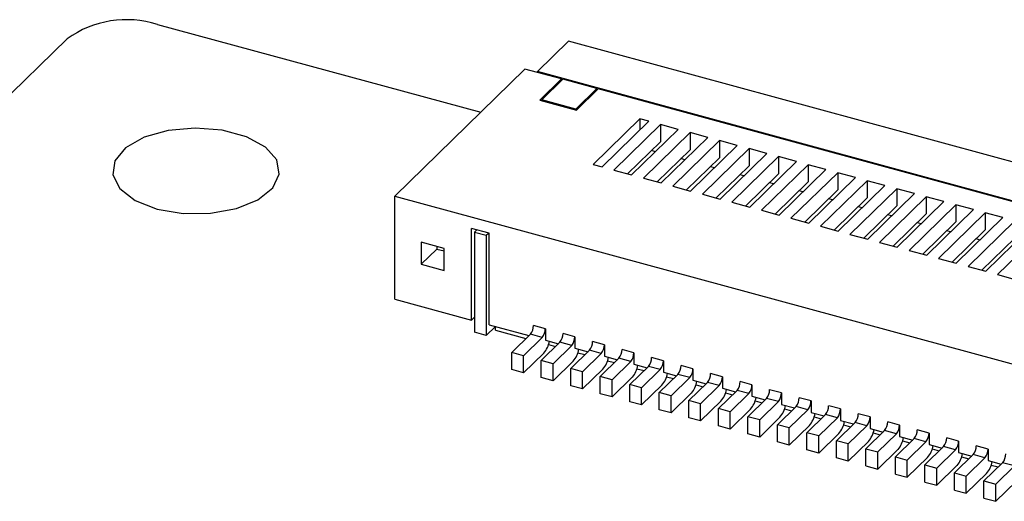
# Model space of a CAD drawing. Header units: millimetres. Extents: x 1628 to 1852, y 2209 to 2446.
# Tile 17 of 34: x 1793 to 1808, y 2276 to 2283. Entities that reach past the tile are written whole.
import ezdxf

# ---------------------------------------------------------------- set-up
doc = ezdxf.new("R2010")
doc.units = ezdxf.units.MM

msp = doc.modelspace()

# ---------------------------------------------------------------- linework, layer by layer
at = {"color": 7, "linetype": 'Continuous', "lineweight": 25}
for p, q in [((1795.47, 2282.95), (1800.313, 2281.634)), ((1792.952, 2281.596), (1794.119, 2282.735)), ((1801.63, 2282.698), (1801.162, 2282.242)), ((1815.781, 2278.852), (1801.63, 2282.698)), ((1800.976, 2282.281), (1799.026, 2280.378)), ((1801.524, 2282.132), (1800.976, 2282.281)), ((1815.313, 2278.396), (1801.162, 2282.242)), ((1801.162, 2282.23), (1801.162, 2282.242)), ((1801.524, 2282.132), (1801.201, 2281.816)), ((1801.228, 2281.82), (1801.542, 2282.127)), ((1801.524, 2282.11), (1801.524, 2282.132)), ((1802.054, 2281.988), (1801.542, 2282.127)), ((1802.054, 2281.988), (1801.74, 2281.681)), ((1801.748, 2281.667), (1802.072, 2281.983)), ((1802.054, 2281.966), (1802.054, 2281.988)), ((1814.385, 2278.636), (1802.072, 2281.983)), ((1801.74, 2281.681), (1801.228, 2281.82)), ((1801.228, 2281.82), (1801.228, 2281.808)), ((1801.201, 2281.816), (1801.748, 2281.667)), ((1801.74, 2281.681), (1801.74, 2281.669)), ((1802.699, 2281.534), (1801.999, 2280.851)), ((1802.832, 2281.498), (1802.699, 2281.534)), ((1802.699, 2281.534), (1802.699, 2281.369)), ((1802.132, 2280.815), (1802.832, 2281.498)), ((1802.308, 2280.767), (1803.008, 2281.45)), ((1802.574, 2280.695), (1803.274, 2281.378)), ((1803.274, 2281.378), (1803.008, 2281.45)), ((1803.008, 2281.45), (1803.008, 2281.193)), ((1802.751, 2280.647), (1803.451, 2281.33)), ((1803.016, 2280.575), (1803.716, 2281.258)), ((1803.716, 2281.258), (1803.451, 2281.33)), ((1803.451, 2281.33), (1803.451, 2281.073)), ((1803.008, 2281.193), (1802.515, 2280.711)), ((1803.193, 2280.527), (1803.893, 2281.21)), ((1803.458, 2280.454), (1804.158, 2281.138)), ((1803.635, 2280.406), (1804.335, 2281.09)), ((1804.158, 2281.138), (1803.893, 2281.21)), ((1803.893, 2281.21), (1803.893, 2280.953)), ((1804.6, 2281.018), (1804.335, 2281.09)), ((1804.335, 2281.09), (1804.335, 2280.833)), ((1802.93, 2281.043), (1802.871, 2281.059)), ((1803.451, 2281.073), (1802.957, 2280.591)), ((1803.373, 2280.923), (1803.313, 2280.939)), ((1803.893, 2280.953), (1803.399, 2280.471)), ((1803.9, 2280.334), (1804.6, 2281.018)), ((1804.077, 2280.286), (1804.777, 2280.969)), ((1805.043, 2280.897), (1804.777, 2280.969)), ((1804.777, 2280.969), (1804.777, 2280.712)), ((1801.999, 2280.851), (1802.132, 2280.815)), ((1803.815, 2280.803), (1803.756, 2280.819)), ((1804.335, 2280.833), (1803.841, 2280.35)), ((1804.343, 2280.214), (1805.043, 2280.897)), ((1804.519, 2280.166), (1805.22, 2280.849)), ((1805.485, 2280.777), (1805.22, 2280.849)), ((1805.22, 2280.849), (1805.22, 2280.592)), ((1802.308, 2280.767), (1802.574, 2280.695)), ((1802.751, 2280.647), (1803.016, 2280.575)), ((1804.257, 2280.682), (1804.198, 2280.698)), ((1804.777, 2280.712), (1804.283, 2280.23)), ((1804.785, 2280.094), (1805.485, 2280.777)), ((1804.962, 2280.046), (1805.662, 2280.729)), ((1805.227, 2279.974), (1805.927, 2280.657)), ((1805.927, 2280.657), (1805.662, 2280.729)), ((1805.662, 2280.729), (1805.662, 2280.472)), ((1803.193, 2280.527), (1803.458, 2280.454)), ((1804.699, 2280.562), (1804.64, 2280.578)), ((1805.22, 2280.592), (1804.726, 2280.11)), ((1805.404, 2279.926), (1806.104, 2280.609)), ((1805.669, 2279.854), (1806.369, 2280.537)), ((1806.369, 2280.537), (1806.104, 2280.609)), ((1806.104, 2280.609), (1806.104, 2280.352)), ((1799.026, 2280.378), (1813.531, 2276.436)), ((1799.026, 2278.835), (1799.026, 2280.378)), ((1803.635, 2280.406), (1803.9, 2280.334)), ((1805.141, 2280.442), (1805.082, 2280.458)), ((1805.662, 2280.472), (1805.168, 2279.99)), ((1806.104, 2280.352), (1805.61, 2279.87)), ((1805.846, 2279.805), (1806.546, 2280.489)), ((1806.111, 2279.733), (1806.811, 2280.417)), ((1806.288, 2279.685), (1806.988, 2280.369)), ((1806.811, 2280.417), (1806.546, 2280.489)), ((1806.546, 2280.489), (1806.546, 2280.232)), ((1807.254, 2280.296), (1806.988, 2280.369)), ((1806.988, 2280.369), (1806.988, 2280.111)), ((1804.077, 2280.286), (1804.343, 2280.214)), ((1805.584, 2280.322), (1805.524, 2280.338)), ((1806.026, 2280.202), (1805.967, 2280.218)), ((1806.546, 2280.232), (1806.052, 2279.749)), ((1806.554, 2279.613), (1807.254, 2280.296)), ((1806.731, 2279.565), (1807.431, 2280.248)), ((1807.696, 2280.176), (1807.431, 2280.248)), ((1807.431, 2280.248), (1807.431, 2279.991)), ((1804.519, 2280.166), (1804.785, 2280.094)), ((1806.468, 2280.081), (1806.409, 2280.098)), ((1806.988, 2280.111), (1806.494, 2279.629)), ((1806.996, 2279.493), (1807.696, 2280.176)), ((1807.173, 2279.445), (1807.873, 2280.128)), ((1807.438, 2279.373), (1808.138, 2280.056)), ((1808.138, 2280.056), (1807.873, 2280.128)), ((1807.873, 2280.128), (1807.873, 2279.871)), ((1804.962, 2280.046), (1805.227, 2279.974)), ((1805.404, 2279.926), (1805.669, 2279.854)), ((1806.91, 2279.961), (1806.851, 2279.977)), ((1807.431, 2279.991), (1806.937, 2279.509)), ((1807.615, 2279.325), (1808.315, 2280.008)), ((1807.88, 2279.253), (1808.58, 2279.936)), ((1800.442, 2279.822), (1800.176, 2279.894)), ((1800.176, 2278.522), (1800.176, 2279.894)), ((1800.22, 2279.839), (1800.255, 2279.873)), ((1800.22, 2279.839), (1800.397, 2279.791)), ((1800.22, 2279.839), (1800.22, 2278.339)), ((1800.397, 2279.791), (1800.432, 2279.824)), ((1800.397, 2279.791), (1800.397, 2278.291)), ((1800.442, 2278.45), (1800.442, 2279.822)), ((1805.846, 2279.805), (1806.111, 2279.733)), ((1807.352, 2279.841), (1807.293, 2279.857)), ((1807.873, 2279.871), (1807.379, 2279.389)), ((1808.057, 2279.205), (1808.757, 2279.888)), ((1799.424, 2279.689), (1799.424, 2279.358)), ((1799.765, 2279.596), (1799.424, 2279.689)), ((1799.658, 2279.625), (1799.658, 2279.586)), ((1806.288, 2279.685), (1806.554, 2279.613)), ((1807.795, 2279.721), (1807.735, 2279.737)), ((1808.315, 2279.751), (1807.821, 2279.269)), ((1799.424, 2279.358), (1799.658, 2279.586)), ((1799.658, 2279.586), (1799.765, 2279.557)), ((1799.765, 2279.266), (1799.765, 2279.596)), ((1806.731, 2279.565), (1806.996, 2279.493)), ((1799.424, 2279.358), (1799.765, 2279.266)), ((1807.173, 2279.445), (1807.438, 2279.373)), ((1807.615, 2279.325), (1807.88, 2279.253)), ((1808.057, 2279.205), (1808.322, 2279.132)), ((1799.026, 2278.835), (1800.176, 2278.522)), ((1800.176, 2278.522), (1800.22, 2278.566)), ((1800.442, 2278.45), (1801.036, 2278.289)), ((1801.282, 2278.393), (1801.105, 2278.441)), ((1800.397, 2278.291), (1800.22, 2278.339)), ((1800.397, 2278.291), (1800.535, 2278.425)), ((1800.535, 2278.37), (1800.535, 2278.425)), ((1800.535, 2278.37), (1800.992, 2278.246)), ((1800.778, 2278.037), (1801.058, 2278.31)), ((1801.235, 2278.262), (1801.058, 2278.31)), ((1801.282, 2278.393), (1801.282, 2278.222)), ((1801.724, 2278.273), (1801.547, 2278.321)), ((1800.955, 2277.989), (1801.235, 2278.262)), ((1801.22, 2277.917), (1801.5, 2278.19)), ((1801.282, 2278.222), (1801.478, 2278.168)), ((1801.328, 2278.154), (1801.434, 2278.126)), ((1801.397, 2277.869), (1801.677, 2278.142)), ((1801.677, 2278.142), (1801.5, 2278.19)), ((1801.724, 2278.273), (1801.724, 2278.102)), ((1802.166, 2278.153), (1801.989, 2278.201)), ((1802.166, 2278.153), (1802.166, 2277.982)), ((1800.778, 2277.78), (1800.778, 2278.037)), ((1800.955, 2277.989), (1800.778, 2278.037)), ((1800.955, 2277.732), (1801.258, 2278.028)), ((1800.955, 2277.732), (1800.955, 2277.989)), ((1801.663, 2277.797), (1801.943, 2278.07)), ((1801.724, 2278.102), (1801.921, 2278.048)), ((1801.771, 2278.034), (1801.876, 2278.005)), ((1801.839, 2277.748), (1802.119, 2278.022)), ((1802.119, 2278.022), (1801.943, 2278.07)), ((1802.608, 2278.033), (1802.431, 2278.081)), ((1802.608, 2278.033), (1802.608, 2277.861)), ((1801.22, 2277.66), (1801.22, 2277.917)), ((1801.397, 2277.869), (1801.22, 2277.917)), ((1801.397, 2277.611), (1801.701, 2277.908)), ((1801.397, 2277.611), (1801.397, 2277.869)), ((1802.105, 2277.676), (1802.385, 2277.95)), ((1802.166, 2277.982), (1802.363, 2277.928)), ((1802.213, 2277.914), (1802.319, 2277.885)), ((1802.282, 2277.628), (1802.562, 2277.902)), ((1802.562, 2277.902), (1802.385, 2277.95)), ((1802.608, 2277.861), (1802.805, 2277.808)), ((1803.051, 2277.913), (1802.874, 2277.961)), ((1803.051, 2277.913), (1803.051, 2277.741)), ((1803.493, 2277.792), (1803.316, 2277.841)), ((1800.955, 2277.732), (1800.778, 2277.78)), ((1801.839, 2277.748), (1801.663, 2277.797)), ((1801.663, 2277.539), (1801.663, 2277.797)), ((1801.839, 2277.491), (1802.143, 2277.787)), ((1801.839, 2277.491), (1801.839, 2277.748)), ((1802.547, 2277.556), (1802.827, 2277.829)), ((1802.655, 2277.794), (1802.761, 2277.765)), ((1802.724, 2277.508), (1803.004, 2277.781)), ((1803.004, 2277.781), (1802.827, 2277.829)), ((1802.989, 2277.436), (1803.269, 2277.709)), ((1803.051, 2277.741), (1803.247, 2277.688)), ((1803.446, 2277.661), (1803.269, 2277.709)), ((1803.493, 2277.792), (1803.493, 2277.621)), ((1803.935, 2277.672), (1803.758, 2277.72)), ((1801.397, 2277.611), (1801.22, 2277.66)), ((1802.282, 2277.628), (1802.105, 2277.676)), ((1802.105, 2277.419), (1802.105, 2277.676)), ((1802.282, 2277.371), (1802.585, 2277.667)), ((1802.282, 2277.371), (1802.282, 2277.628)), ((1802.547, 2277.299), (1802.547, 2277.556)), ((1802.724, 2277.508), (1802.547, 2277.556)), ((1802.724, 2277.251), (1803.027, 2277.547)), ((1803.097, 2277.674), (1803.203, 2277.645)), ((1803.166, 2277.388), (1803.446, 2277.661)), ((1803.431, 2277.316), (1803.711, 2277.589)), ((1803.493, 2277.621), (1803.689, 2277.568)), ((1803.539, 2277.553), (1803.645, 2277.525)), ((1803.888, 2277.541), (1803.711, 2277.589)), ((1803.935, 2277.672), (1803.935, 2277.501)), ((1804.377, 2277.552), (1804.2, 2277.6)), ((1804.377, 2277.552), (1804.377, 2277.381)), ((1801.839, 2277.491), (1801.663, 2277.539)), ((1802.282, 2277.371), (1802.105, 2277.419)), ((1802.724, 2277.251), (1802.724, 2277.508)), ((1802.989, 2277.179), (1802.989, 2277.436)), ((1803.166, 2277.388), (1802.989, 2277.436)), ((1803.166, 2277.131), (1803.469, 2277.427)), ((1803.608, 2277.268), (1803.888, 2277.541)), ((1803.874, 2277.196), (1804.154, 2277.469)), ((1803.935, 2277.501), (1804.132, 2277.447)), ((1803.982, 2277.433), (1804.088, 2277.404)), ((1804.05, 2277.148), (1804.33, 2277.421)), ((1804.33, 2277.421), (1804.154, 2277.469)), ((1804.819, 2277.432), (1804.642, 2277.48)), ((1804.819, 2277.432), (1804.819, 2277.26)), ((1802.724, 2277.251), (1802.547, 2277.299)), ((1803.166, 2277.131), (1803.166, 2277.388)), ((1803.431, 2277.059), (1803.431, 2277.316)), ((1803.608, 2277.268), (1803.431, 2277.316)), ((1803.608, 2277.011), (1803.912, 2277.307)), ((1803.608, 2277.011), (1803.608, 2277.268)), ((1804.316, 2277.075), (1804.596, 2277.349)), ((1804.377, 2277.381), (1804.574, 2277.327)), ((1804.424, 2277.313), (1804.53, 2277.284)), ((1804.493, 2277.027), (1804.773, 2277.301)), ((1804.773, 2277.301), (1804.596, 2277.349)), ((1804.819, 2277.26), (1805.016, 2277.207)), ((1805.262, 2277.312), (1805.085, 2277.36)), ((1805.262, 2277.312), (1805.262, 2277.14)), ((1803.166, 2277.131), (1802.989, 2277.179)), ((1803.874, 2276.938), (1803.874, 2277.196)), ((1804.05, 2277.148), (1803.874, 2277.196)), ((1804.05, 2276.89), (1804.354, 2277.186)), ((1804.05, 2276.89), (1804.05, 2277.148)), ((1804.758, 2276.955), (1805.038, 2277.229)), ((1804.866, 2277.193), (1804.972, 2277.164)), ((1804.935, 2276.907), (1805.215, 2277.18)), ((1805.215, 2277.18), (1805.038, 2277.229)), ((1805.2, 2276.835), (1805.48, 2277.108)), ((1805.262, 2277.14), (1805.458, 2277.087)), ((1805.657, 2277.06), (1805.48, 2277.108)), ((1805.704, 2277.192), (1805.527, 2277.24)), ((1805.704, 2277.192), (1805.704, 2277.02)), ((1806.146, 2277.071), (1805.969, 2277.119)), ((1803.608, 2277.011), (1803.431, 2277.059)), ((1804.493, 2277.027), (1804.316, 2277.075)), ((1804.316, 2276.818), (1804.316, 2277.075)), ((1804.493, 2276.77), (1804.796, 2277.066)), ((1804.493, 2276.77), (1804.493, 2277.027)), ((1804.935, 2276.907), (1804.758, 2276.955)), ((1804.758, 2276.698), (1804.758, 2276.955)), ((1805.308, 2277.073), (1805.414, 2277.044)), ((1805.377, 2276.787), (1805.657, 2277.06)), ((1805.642, 2276.715), (1805.922, 2276.988)), ((1805.704, 2277.02), (1805.9, 2276.967)), ((1805.751, 2276.952), (1805.856, 2276.924)), ((1806.099, 2276.94), (1805.922, 2276.988)), ((1806.146, 2277.071), (1806.146, 2276.9)), ((1806.588, 2276.951), (1806.411, 2276.999)), ((1804.05, 2276.89), (1803.874, 2276.938)), ((1804.493, 2276.77), (1804.316, 2276.818)), ((1804.935, 2276.65), (1805.238, 2276.946)), ((1804.935, 2276.65), (1804.935, 2276.907)), ((1805.2, 2276.578), (1805.2, 2276.835)), ((1805.377, 2276.787), (1805.2, 2276.835)), ((1805.377, 2276.53), (1805.68, 2276.826)), ((1805.819, 2276.667), (1806.099, 2276.94)), ((1806.085, 2276.595), (1806.365, 2276.868)), ((1806.146, 2276.9), (1806.343, 2276.846)), ((1806.193, 2276.832), (1806.299, 2276.803)), ((1806.262, 2276.547), (1806.542, 2276.82)), ((1806.542, 2276.82), (1806.365, 2276.868)), ((1806.588, 2276.951), (1806.588, 2276.78)), ((1807.03, 2276.831), (1806.854, 2276.879)), ((1807.03, 2276.831), (1807.03, 2276.66)), ((1804.935, 2276.65), (1804.758, 2276.698)), ((1805.377, 2276.53), (1805.377, 2276.787)), ((1805.642, 2276.458), (1805.642, 2276.715)), ((1805.819, 2276.667), (1805.642, 2276.715)), ((1805.819, 2276.41), (1806.123, 2276.706)), ((1805.819, 2276.41), (1805.819, 2276.667)), ((1806.527, 2276.474), (1806.807, 2276.748)), ((1806.588, 2276.78), (1806.785, 2276.726)), ((1806.635, 2276.712), (1806.741, 2276.683)), ((1806.704, 2276.426), (1806.984, 2276.7)), ((1806.984, 2276.7), (1806.807, 2276.748)), ((1807.03, 2276.66), (1807.227, 2276.606)), ((1807.473, 2276.711), (1807.296, 2276.759)), ((1807.473, 2276.711), (1807.473, 2276.539)), ((1805.377, 2276.53), (1805.2, 2276.578)), ((1806.085, 2276.338), (1806.085, 2276.595)), ((1806.085, 2276.595), (1806.262, 2276.547)), ((1806.262, 2276.289), (1806.565, 2276.586)), ((1806.262, 2276.289), (1806.262, 2276.547)), ((1806.969, 2276.354), (1807.249, 2276.628)), ((1807.077, 2276.592), (1807.183, 2276.563)), ((1807.146, 2276.306), (1807.426, 2276.58)), ((1807.426, 2276.58), (1807.249, 2276.628)), ((1807.473, 2276.539), (1807.669, 2276.486)), ((1807.915, 2276.591), (1807.738, 2276.639)), ((1807.915, 2276.591), (1807.915, 2276.419)), ((1805.819, 2276.41), (1805.642, 2276.458)), ((1806.527, 2276.217), (1806.527, 2276.474)), ((1806.527, 2276.474), (1806.704, 2276.426)), ((1806.704, 2276.169), (1807.007, 2276.465)), ((1806.704, 2276.169), (1806.704, 2276.426)), ((1807.411, 2276.234), (1807.691, 2276.507)), ((1807.519, 2276.472), (1807.625, 2276.443)), ((1807.588, 2276.186), (1807.868, 2276.459)), ((1807.868, 2276.459), (1807.691, 2276.507)), ((1807.853, 2276.114), (1808.133, 2276.387)), ((1807.915, 2276.419), (1808.111, 2276.366)), ((1808.31, 2276.339), (1808.133, 2276.387)), ((1806.085, 2276.338), (1806.262, 2276.289)), ((1806.527, 2276.217), (1806.704, 2276.169)), ((1806.969, 2276.097), (1806.969, 2276.354)), ((1806.969, 2276.354), (1807.146, 2276.306)), ((1807.146, 2276.049), (1807.449, 2276.345)), ((1807.146, 2276.049), (1807.146, 2276.306)), ((1807.411, 2275.977), (1807.411, 2276.234)), ((1807.411, 2276.234), (1807.588, 2276.186)), ((1807.588, 2275.929), (1807.892, 2276.225)), ((1807.962, 2276.352), (1808.067, 2276.323)), ((1808.03, 2276.066), (1808.31, 2276.339)), ((1806.969, 2276.097), (1807.146, 2276.049)), ((1807.588, 2275.929), (1807.588, 2276.186)), ((1807.853, 2275.857), (1807.853, 2276.114)), ((1807.853, 2276.114), (1808.03, 2276.066)), ((1808.03, 2275.809), (1808.334, 2276.105)), ((1807.411, 2275.977), (1807.588, 2275.929)), ((1808.03, 2275.809), (1808.03, 2276.066)), ((1807.853, 2275.857), (1808.03, 2275.809))]:
    msp.add_line(p, q, dxfattribs=at)
at = {"color": 7, "linetype": 'Continuous', "lineweight": 25, "flags": 128}
msp.add_lwpolyline([(1795.465, 2280.185), (1795.855, 2280.119), (1796.267, 2280.121), (1796.654, 2280.192), (1796.977, 2280.324), (1797.198, 2280.502), (1797.295, 2280.708), (1797.257, 2280.919), (1797.087, 2281.112), (1796.805, 2281.267), (1796.441, 2281.366), (1796.035, 2281.398), (1795.63, 2281.361), (1795.27, 2281.259), (1794.994, 2281.101), (1794.833, 2280.906), (1794.803, 2280.695), (1794.909, 2280.49), (1795.137, 2280.314), (1795.465, 2280.185)], dxfattribs=at)
at = {"color": 7, "linetype": 'Continuous', "lineweight": 25}
for centre, radius, start, end in [((1795.012, 2281.479), 1.541, 72.6952, 125.3997), ((1800.9, 2278.44), 0.204, 320.5129, 0.3434), ((1801.077, 2278.392), 0.204, 320.5129, 0.3434), ((1801.343, 2278.32), 0.204, 320.5129, 0.3434), ((1800.977, 2278.269), 0.371, 319.3804, 350.1371), ((1801.519, 2278.272), 0.204, 320.5129, 0.3434), ((1801.785, 2278.2), 0.204, 320.5129, 0.3434), ((1801.962, 2278.152), 0.204, 320.5129, 0.3434), ((1801.419, 2278.149), 0.371, 319.3804, 350.1371), ((1802.227, 2278.08), 0.204, 320.5129, 0.3434), ((1802.404, 2278.032), 0.204, 320.5129, 0.3434), ((1801.862, 2278.029), 0.371, 319.3804, 350.1371), ((1802.304, 2277.908), 0.371, 319.3804, 350.1371), ((1802.669, 2277.959), 0.204, 320.5129, 0.3434), ((1802.846, 2277.911), 0.204, 320.5129, 0.3434), ((1803.111, 2277.839), 0.204, 320.5129, 0.3434), ((1802.746, 2277.788), 0.371, 319.3804, 350.1371), ((1803.288, 2277.791), 0.204, 320.5129, 0.3434), ((1803.554, 2277.719), 0.204, 320.5129, 0.3434), ((1803.188, 2277.668), 0.371, 319.3804, 350.1371), ((1803.73, 2277.671), 0.204, 320.5129, 0.3434), ((1803.996, 2277.599), 0.204, 320.5129, 0.3434), ((1804.173, 2277.551), 0.204, 320.5129, 0.3434), ((1803.63, 2277.548), 0.371, 319.3804, 350.1371), ((1804.438, 2277.479), 0.204, 320.5129, 0.3434), ((1804.615, 2277.431), 0.204, 320.5129, 0.3434), ((1804.073, 2277.428), 0.371, 319.3804, 350.1371), ((1804.88, 2277.359), 0.204, 320.5129, 0.3434), ((1805.057, 2277.31), 0.204, 320.5129, 0.3434), ((1804.515, 2277.308), 0.371, 319.3804, 350.1371), ((1804.957, 2277.187), 0.371, 319.3804, 350.1371), ((1805.322, 2277.238), 0.204, 320.5129, 0.3434), ((1805.499, 2277.19), 0.204, 320.5129, 0.3434), ((1805.765, 2277.118), 0.204, 320.5129, 0.3434), ((1805.399, 2277.067), 0.371, 319.3804, 350.1371), ((1805.942, 2277.07), 0.204, 320.5129, 0.3434), ((1806.207, 2276.998), 0.204, 320.5129, 0.3434), ((1805.841, 2276.947), 0.371, 319.3804, 350.1371), ((1806.384, 2276.95), 0.204, 320.5129, 0.3434), ((1806.649, 2276.878), 0.204, 320.5129, 0.3434), ((1806.826, 2276.83), 0.204, 320.5129, 0.3434), ((1806.284, 2276.827), 0.371, 319.3804, 350.1371), ((1807.091, 2276.758), 0.204, 320.5129, 0.3434), ((1807.268, 2276.71), 0.204, 320.5129, 0.3434), ((1806.726, 2276.707), 0.371, 319.3804, 350.1371), ((1807.168, 2276.586), 0.371, 319.3804, 350.1371), ((1807.533, 2276.637), 0.204, 320.5129, 0.3434), ((1807.71, 2276.589), 0.204, 320.5129, 0.3434), ((1807.976, 2276.517), 0.204, 320.5129, 0.3434), ((1807.61, 2276.466), 0.371, 319.3804, 350.1371)]:
    msp.add_arc(centre, radius, start, end, dxfattribs=at)

doc.saveas('drawing.dxf')
